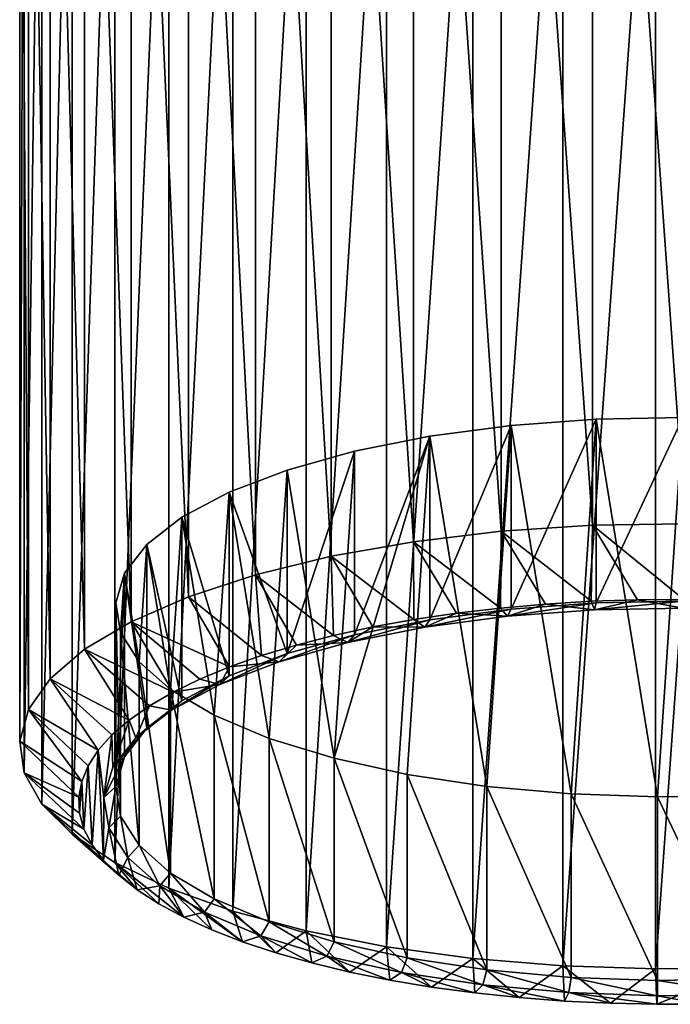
# Model space of a CAD drawing. Header units: metres. Extents: x -24 to 24, y -117 to 33.
# Tile 1 of 27: x -11 to 0, y -117 to -100. Entities that reach past the tile are written whole.
import ezdxf

# ---------------------------------------------------------------- set-up
doc = ezdxf.new("R2010")
doc.units = ezdxf.units.M
doc.layers.add('solid_ONO_BIDET_ASM_SW0002', color=7, linetype='CONTINUOUS')

msp = doc.modelspace()

# ---------------------------------------------------------------- linework, layer by layer
at = {"layer": 'solid_ONO_BIDET_ASM_SW0002'}
for points in [[(0.251498, -108.562775, 59.669121), (0.251498, -86.667938, 51.70005), (-1.316062, -86.693977, 51.628506)], [(-2.856857, -108.690887, 59.317123), (-2.856857, -86.796051, 51.348057), (-4.339523, -86.972092, 50.864399)], [(-1.316062, -108.588814, 59.597572), (-1.316062, -86.693977, 51.628506), (-2.856857, -86.796051, 51.348057)], [(-1.316062, -108.588814, 59.597572), (-2.856857, -86.796051, 51.348057), (-2.856857, -108.690887, 59.317123)], [(-1.316062, -108.588814, 59.597572), (0.251498, -108.562775, 59.669121), (-1.316062, -86.693977, 51.628506)], [(-4.339523, -108.866928, 58.833469), (-4.339523, -86.972092, 50.864399), (-5.733869, -87.218506, 50.187378)], [(-2.856857, -108.690887, 59.317123), (-4.339523, -86.972092, 50.864399), (-4.339523, -108.866928, 58.833469)], [(-5.733869, -109.113342, 58.156445), (-5.733869, -87.218506, 50.187378), (-7.011498, -87.530289, 49.330765)], [(-4.339523, -108.866928, 58.833469), (-5.733869, -87.218506, 50.187378), (-5.733869, -109.113342, 58.156445)], [(-7.011498, -109.425125, 57.299831), (-7.011498, -87.530289, 49.330765), (-8.146391, -87.901085, 48.312)], [(-5.733869, -109.113342, 58.156445), (-7.011498, -87.530289, 49.330765), (-7.011498, -109.425125, 57.299831)], [(-8.146391, -109.795921, 56.281071), (-8.146391, -87.901085, 48.312), (-9.115434, -88.323349, 47.151836)], [(-7.011498, -109.425125, 57.299831), (-8.146391, -87.901085, 48.312), (-8.146391, -109.795921, 56.281071)], [(-9.115434, -110.218193, 55.120907), (-9.115434, -88.323349, 47.151836), (-9.898897, -88.788483, 45.873901)], [(-8.146391, -109.795921, 56.281071), (-9.115434, -88.323349, 47.151836), (-9.115434, -110.218193, 55.120907)], [(-9.898897, -110.683319, 53.842968), (-9.898897, -88.788483, 45.873901), (-10.480834, -89.28701, 44.504215)], [(-9.115434, -110.218193, 55.120907), (-9.898897, -88.788483, 45.873901), (-9.898897, -110.683319, 53.842968)], [(-10.480834, -111.181847, 52.473286), (-10.480834, -89.28701, 44.504215), (-10.849407, -89.808769, 43.070679)], [(-9.898897, -110.683319, 53.842968), (-10.480834, -89.28701, 44.504215), (-10.480834, -111.181847, 52.473286)], [(-10.849407, -111.703613, 51.039745), (-10.849407, -89.808769, 43.070679), (-10.997125, -90.343155, 41.602463)], [(-10.480834, -111.181847, 52.473286), (-10.849407, -89.808769, 43.070679), (-10.849407, -111.703613, 51.039745)], [(-10.997125, -112.237999, 49.571533), (-10.997125, -90.343155, 41.602463), (-10.920988, -90.879295, 40.12944)], [(-10.849407, -111.703613, 51.039745), (-10.997125, -90.343155, 41.602463), (-10.997125, -112.237999, 49.571533)], [(-10.997125, -112.237999, 49.571533), (-10.920988, -90.879295, 40.12944), (-10.920988, -112.774132, 48.098507)], [(-10.920988, -112.774132, 48.098507), (-10.920988, -90.879295, 40.12944), (-10.62254, -91.406281, 38.681564)], [(-10.920988, -112.774132, 48.098507), (-10.62254, -91.406281, 38.681564), (-10.62254, -113.301117, 46.650635)], [(-10.62254, -113.301117, 46.650635), (-10.62254, -91.406281, 38.681564), (-10.107845, -91.913383, 37.288315)], [(-10.62254, -113.301117, 46.650635), (-10.107845, -91.913383, 37.288315), (-10.107845, -113.80822, 45.257385)], [(-10.107845, -113.80822, 45.257385), (-10.107845, -91.913383, 37.288315), (-9.387372, -92.390274, 35.978058)], [(-10.107845, -113.80822, 45.257385), (-9.387372, -92.390274, 35.978058), (-9.387372, -114.28511, 43.947128)], [(-9.387372, -114.28511, 43.947128), (-9.387372, -92.390274, 35.978058), (-8.475782, -92.827248, 34.777481)], [(-9.387372, -114.28511, 43.947128), (-8.475782, -92.827248, 34.777481), (-8.475782, -114.722084, 42.746548)], [(-8.475782, -114.722084, 42.746548), (-8.475782, -92.827248, 34.777481), (-7.391638, -93.215408, 33.711029)], [(-8.475782, -114.722084, 42.746548), (-7.391638, -93.215408, 33.711029), (-7.391638, -115.110245, 41.680099)], [(-7.391638, -115.110245, 41.680099), (-7.391638, -93.215408, 33.711029), (-6.157017, -93.546837, 32.800426)], [(-7.391638, -115.110245, 41.680099), (-6.157017, -93.546837, 32.800426), (-6.157017, -115.441673, 40.769497)], [(-6.157017, -115.441673, 40.769497), (-6.157017, -93.546837, 32.800426), (-4.797065, -93.814796, 32.064213)], [(-6.157017, -115.441673, 40.769497), (-4.797065, -93.814796, 32.064213), (-4.797065, -115.709633, 40.033283)], [(-4.797065, -115.709633, 40.033283), (-4.797065, -93.814796, 32.064213), (-3.339479, -94.013832, 31.51737)], [(-4.797065, -115.709633, 40.033283), (-3.339479, -94.013832, 31.51737), (-3.339479, -115.908669, 39.486439)], [(-3.339479, -115.908669, 39.486439), (-3.339479, -94.013832, 31.51737), (-1.813938, -94.139893, 31.171024)], [(-3.339479, -115.908669, 39.486439), (-1.813938, -94.139893, 31.171024), (-1.813938, -116.034729, 39.140095)], [(-1.813938, -116.034729, 39.140095), (-1.813938, -94.139893, 31.171024), (-0.251498, -94.190414, 31.032215)], [(-1.813938, -116.034729, 39.140095), (-0.251498, -94.190414, 31.032215), (-0.251498, -116.085251, 39.001286)], [(-0.251498, -116.085251, 39.001286), (-0.251498, -94.190414, 31.032215), (1.316062, -94.164375, 31.103762)], [(1.316062, -116.059212, 39.07283), (-0.251498, -116.085251, 39.001286), (1.316062, -94.164375, 31.103762)], [(-1.254436, -106.79718, 57.210548), (-1.254441, -109.898163, 58.339214), (-2.692363, -110.004402, 58.047333)], [(-2.692348, -106.903412, 56.918667), (-1.254436, -106.79718, 57.210548), (-2.692363, -110.004402, 58.047333)], [(-1.67784, -113.129448, 39.812767), (-1.254436, -106.79718, 57.210548), (-2.692348, -106.903412, 56.918667)], [(-1.67784, -113.129448, 39.812767), (-0.214345, -113.180382, 39.672836), (-1.254436, -106.79718, 57.210548)], [(0.214345, -106.76918, 57.287468), (0.214345, -109.870171, 58.416134), (-1.254441, -109.898163, 58.339214)], [(-1.254436, -106.79718, 57.210548), (0.214345, -106.76918, 57.287468), (-1.254441, -109.898163, 58.339214)], [(-1.254436, -106.79718, 57.210548), (-0.214345, -113.180382, 39.672836), (0.214345, -106.76918, 57.287468)], [(0.214345, -106.76918, 57.287468), (-0.214345, -113.180382, 39.672836), (1.254436, -113.15239, 39.749756)], [(-2.692348, -106.903412, 56.918667), (-2.692363, -110.004402, 58.047333), (-4.064013, -110.186264, 57.547661)], [(-4.063976, -107.085274, 56.419006), (-2.692348, -106.903412, 56.918667), (-4.064013, -110.186264, 57.547661)], [(-3.100039, -113.000847, 40.166111), (-2.692348, -106.903412, 56.918667), (-4.063976, -107.085274, 56.419006)], [(-1.67784, -113.129448, 39.812767), (-2.692348, -106.903412, 56.918667), (-3.100039, -113.000847, 40.166111)], [(-5.682336, -112.525108, 41.473194), (-4.063976, -107.085274, 56.419006), (-5.335538, -107.338287, 55.723869)], [(-4.44592, -112.797729, 40.724167), (-4.063976, -107.085274, 56.419006), (-5.682336, -112.525108, 41.473194)], [(-4.063976, -107.085274, 56.419006), (-4.064013, -110.186264, 57.547661), (-5.335609, -110.439285, 56.852493)], [(-5.335538, -107.338287, 55.723869), (-4.063976, -107.085274, 56.419006), (-5.335609, -110.439285, 56.852493)], [(-3.100039, -113.000847, 40.166111), (-4.063976, -107.085274, 56.419006), (-4.44592, -112.797729, 40.724167)], [(-5.335538, -107.338287, 55.723869), (-5.335609, -110.439285, 56.852493), (-6.475829, -110.757225, 55.978954)], [(-6.475738, -107.656219, 54.850361), (-5.335538, -107.338287, 55.723869), (-6.475829, -110.757225, 55.978954)], [(-5.682336, -112.525108, 41.473194), (-5.335538, -107.338287, 55.723869), (-6.475738, -107.656219, 54.850361)], [(-7.456489, -108.031242, 53.819988), (-6.475738, -107.656219, 54.850361), (-6.475829, -110.757225, 55.978954)], [(-6.778854, -112.189682, 42.394772), (-6.475738, -107.656219, 54.850361), (-7.456489, -108.031242, 53.819988)], [(-5.682336, -112.525108, 41.473194), (-6.475738, -107.656219, 54.850361), (-6.778854, -112.189682, 42.394772)], [(-8.253639, -108.454124, 52.658123), (-7.456489, -108.031242, 53.819988), (-7.456584, -111.132263, 54.948555)], [(-7.708459, -111.799713, 43.466198), (-7.456489, -108.031242, 53.819988), (-8.253639, -108.454124, 52.658123)], [(-6.778854, -112.189682, 42.394772), (-7.456489, -108.031242, 53.819988), (-7.708459, -111.799713, 43.466198)], [(-7.456489, -108.031242, 53.819988), (-6.475829, -110.757225, 55.978954), (-7.456584, -111.132263, 54.948555)], [(-8.847554, -108.914459, 51.393375), (-8.253639, -108.454124, 52.658123), (-8.253719, -111.555153, 53.786674)], [(-8.448256, -111.364807, 44.661095), (-8.253639, -108.454124, 52.658123), (-8.847554, -108.914459, 51.393375)], [(-7.708459, -111.799713, 43.466198), (-8.253639, -108.454124, 52.658123), (-8.448256, -111.364807, 44.661095)], [(-8.253639, -108.454124, 52.658123), (-7.456584, -111.132263, 54.948555), (-8.253719, -111.555153, 53.786674)], [(-1.316062, -108.588814, 59.597572), (-2.856857, -108.690887, 59.317123), (-1.338024, -109.87426, 58.989651)], [(-1.316062, -108.588814, 59.597572), (-1.338024, -109.87426, 58.989651), (-0.55644, -109.848801, 59.059589)], [(-1.316062, -108.588814, 59.597572), (0.228634, -109.844398, 59.071693), (0.251498, -108.562775, 59.669121)], [(-1.316062, -108.588814, 59.597572), (-0.55644, -109.848801, 59.059589), (0.228634, -109.844398, 59.071693)], [(-2.856857, -108.690887, 59.317123), (-4.339523, -108.866928, 58.833469), (-2.871792, -109.987579, 58.678314)], [(-2.856857, -108.690887, 59.317123), (-2.871792, -109.987579, 58.678314), (-2.1115, -109.920616, 58.862282)], [(-2.856857, -108.690887, 59.317123), (-2.1115, -109.920616, 58.862282), (-1.338024, -109.87426, 58.989651)], [(-9.223608, -109.400902, 50.056881), (-8.847554, -108.914459, 51.393375), (-8.847609, -112.01548, 52.521935)], [(-8.980024, -110.895668, 45.950035), (-8.847554, -108.914459, 51.393375), (-9.223608, -109.400902, 50.056881)], [(-8.448256, -111.364807, 44.661095), (-8.847554, -108.914459, 51.393375), (-8.980024, -110.895668, 45.950035)], [(-8.847554, -108.914459, 51.393375), (-8.253719, -111.555153, 53.786674), (-8.847609, -112.01548, 52.521935)], [(-4.339523, -108.866928, 58.833469), (-5.733869, -109.113342, 58.156445), (-4.334894, -110.181564, 58.145332)], [(-4.339523, -108.866928, 58.833469), (-4.334894, -110.181564, 58.145332), (-3.614581, -110.074753, 58.438805)], [(-4.339523, -108.866928, 58.833469), (-3.614581, -110.074753, 58.438805), (-2.871792, -109.987579, 58.678314)], [(-5.733869, -109.113342, 58.156445), (-7.011498, -109.425125, 57.299831), (-5.691284, -110.451454, 57.40382)], [(-5.733869, -109.113342, 58.156445), (-5.691284, -110.451454, 57.40382), (-5.028664, -110.307404, 57.799587)], [(-5.733869, -109.113342, 58.156445), (-5.028664, -110.307404, 57.799587), (-4.334894, -110.181564, 58.145332)], [(-9.223608, -109.400902, 50.056881), (-9.223635, -112.501907, 51.185486), (-9.372549, -113.002457, 49.810238)], [(-9.372535, -109.901474, 48.681561), (-9.223608, -109.400902, 50.056881), (-9.372549, -113.002457, 49.810238)], [(-9.290668, -110.403854, 47.301281), (-9.223608, -109.400902, 50.056881), (-9.372535, -109.901474, 48.681561)], [(-8.980024, -110.895668, 45.950035), (-9.223608, -109.400902, 50.056881), (-9.290668, -110.403854, 47.301281)], [(-9.223608, -109.400902, 50.056881), (-8.847609, -112.01548, 52.521935), (-9.223635, -112.501907, 51.185486)], [(-7.011498, -109.425125, 57.299831), (-8.146391, -109.795921, 56.281071), (-6.907541, -110.790604, 56.472027)], [(-7.011498, -109.425125, 57.299831), (-6.907541, -110.790604, 56.472027), (-6.318923, -110.612862, 56.960365)], [(-7.011498, -109.425125, 57.299831), (-6.318923, -110.612862, 56.960365), (-5.691284, -110.451454, 57.40382)], [(-9.372535, -109.901474, 48.681561), (-9.372549, -113.002457, 49.810238), (-9.290694, -113.504814, 48.430031)], [(-9.290668, -110.403854, 47.301281), (-9.372535, -109.901474, 48.681561), (-9.290694, -113.504814, 48.430031)], [(-8.146391, -109.795921, 56.281071), (-9.115434, -110.218193, 55.120907), (-7.453588, -110.983582, 55.941807)], [(-8.146391, -109.795921, 56.281071), (-7.453588, -110.983582, 55.941807), (-6.907541, -110.790604, 56.472027)], [(-2.749741, -110.126808, 58.295769), (-2.1115, -109.920616, 58.862282), (-2.871792, -109.987579, 58.678314)], [(-1.254441, -109.898163, 58.339214), (-1.281158, -110.018311, 58.593872), (-2.749741, -110.126808, 58.295769)], [(-2.692363, -110.004402, 58.047333), (-1.254441, -109.898163, 58.339214), (-2.749741, -110.126808, 58.295769)], [(-2.749741, -110.126808, 58.295769), (-1.281158, -110.018311, 58.593872), (-2.1115, -109.920616, 58.862282)], [(-1.281158, -110.018311, 58.593872), (-1.338024, -109.87426, 58.989651), (-2.1115, -109.920616, 58.862282)], [(-1.281158, -110.018311, 58.593872), (-0.55644, -109.848801, 59.059589), (-1.338024, -109.87426, 58.989651)], [(-1.281158, -110.018311, 58.593872), (0.218917, -109.989723, 58.672428), (-0.55644, -109.848801, 59.059589)], [(0.214345, -109.870171, 58.416134), (0.218917, -109.989723, 58.672428), (-1.281158, -110.018311, 58.593872)], [(-1.254441, -109.898163, 58.339214), (0.214345, -109.870171, 58.416134), (-1.281158, -110.018311, 58.593872)], [(0.218917, -109.989723, 58.672428), (0.228634, -109.844398, 59.071693), (-0.55644, -109.848801, 59.059589)], [(-4.150661, -110.312553, 57.785439), (-3.614581, -110.074753, 58.438805), (-4.334894, -110.181564, 58.145332)], [(-2.692363, -110.004402, 58.047333), (-2.749741, -110.126808, 58.295769), (-4.150661, -110.312553, 57.785439)], [(-4.064013, -110.186264, 57.547661), (-2.692363, -110.004402, 58.047333), (-4.150661, -110.312553, 57.785439)], [(-4.150661, -110.312553, 57.785439), (-2.749741, -110.126808, 58.295769), (-3.614581, -110.074753, 58.438805)], [(-2.749741, -110.126808, 58.295769), (-2.871792, -109.987579, 58.678314), (-3.614581, -110.074753, 58.438805)], [(-9.115434, -110.218193, 55.120907), (-9.898897, -110.683319, 53.842968), (-8.404719, -111.410454, 54.768993)], [(-9.115434, -110.218193, 55.120907), (-8.404719, -111.410454, 54.768993), (-7.953699, -111.190643, 55.37291)], [(-9.115434, -110.218193, 55.120907), (-7.953699, -111.190643, 55.37291), (-7.453588, -110.983582, 55.941807)], [(-4.064013, -110.186264, 57.547661), (-4.150661, -110.312553, 57.785439), (-5.449404, -110.570976, 57.075439)], [(-5.335609, -110.439285, 56.852493), (-4.064013, -110.186264, 57.547661), (-5.449404, -110.570976, 57.075439)], [(-4.150661, -110.312553, 57.785439), (-4.334894, -110.181564, 58.145332), (-5.028664, -110.307404, 57.799587)], [(-9.290668, -110.403854, 47.301281), (-9.290694, -113.504814, 48.430031), (-8.980079, -113.996613, 47.078823)], [(-8.980024, -110.895668, 45.950035), (-9.290668, -110.403854, 47.301281), (-8.980079, -113.996613, 47.078823)], [(-5.335609, -110.439285, 56.852493), (-5.449404, -110.570976, 57.075439), (-6.613971, -110.895706, 56.183247)], [(-6.475829, -110.757225, 55.978954), (-5.335609, -110.439285, 56.852493), (-6.613971, -110.895706, 56.183247)], [(-5.449404, -110.570976, 57.075439), (-5.691284, -110.451454, 57.40382), (-6.318923, -110.612862, 56.960365)], [(-5.449404, -110.570976, 57.075439), (-5.028664, -110.307404, 57.799587), (-5.691284, -110.451454, 57.40382)], [(-5.449404, -110.570976, 57.075439), (-4.150661, -110.312553, 57.785439), (-5.028664, -110.307404, 57.799587)], [(-6.613971, -110.895706, 56.183247), (-6.318923, -110.612862, 56.960365), (-6.907541, -110.790604, 56.472027)], [(-6.613971, -110.895706, 56.183247), (-5.449404, -110.570976, 57.075439), (-6.318923, -110.612862, 56.960365)], [(-9.898897, -110.683319, 53.842968), (-10.480834, -111.181847, 52.473286), (-9.148894, -111.882957, 53.470802)], [(-9.898897, -110.683319, 53.842968), (-9.148894, -111.882957, 53.470802), (-8.803986, -111.641739, 54.133549)], [(-9.898897, -110.683319, 53.842968), (-8.803986, -111.641739, 54.133549), (-8.404719, -111.410454, 54.768993)], [(-6.475829, -110.757225, 55.978954), (-6.613971, -110.895706, 56.183247), (-7.615666, -111.278748, 55.130844)], [(-7.456584, -111.132263, 54.948555), (-6.475829, -110.757225, 55.978954), (-7.615666, -111.278748, 55.130844)], [(-6.613971, -110.895706, 56.183247), (-6.907541, -110.790604, 56.472027), (-7.453588, -110.983582, 55.941807)], [(-8.980024, -110.895668, 45.950035), (-8.980079, -113.996613, 47.078823), (-8.448339, -114.465744, 45.789894)], [(-8.448256, -111.364807, 44.661095), (-8.980024, -110.895668, 45.950035), (-8.448339, -114.465744, 45.789894)], [(-7.615666, -111.278748, 55.130844), (-6.613971, -110.895706, 56.183247), (-7.453588, -110.983582, 55.941807)], [(-7.615666, -111.278748, 55.130844), (-7.453588, -110.983582, 55.941807), (-7.953699, -111.190643, 55.37291)], [(-10.480834, -111.181847, 52.473286), (-10.849407, -111.703613, 51.039745), (-9.66779, -112.389458, 52.079205)], [(-10.480834, -111.181847, 52.473286), (-9.66779, -112.389458, 52.079205), (-9.437465, -112.132751, 52.784489)], [(-10.480834, -111.181847, 52.473286), (-9.437465, -112.132751, 52.784489), (-9.148894, -111.882957, 53.470802)], [(-7.456584, -111.132263, 54.948555), (-7.615666, -111.278748, 55.130844), (-8.429816, -111.71067, 53.944157)], [(-8.253719, -111.555153, 53.786674), (-7.456584, -111.132263, 54.948555), (-8.429816, -111.71067, 53.944157)], [(-8.429816, -111.71067, 53.944157), (-7.615666, -111.278748, 55.130844), (-8.404719, -111.410454, 54.768993)], [(-7.615666, -111.278748, 55.130844), (-7.953699, -111.190643, 55.37291), (-8.404719, -111.410454, 54.768993)], [(-8.429816, -111.71067, 53.944157), (-8.404719, -111.410454, 54.768993), (-8.803986, -111.641739, 54.133549)], [(-8.448256, -111.364807, 44.661095), (-8.448339, -114.465744, 45.789894), (-7.70856, -114.90065, 44.594986)], [(-7.708459, -111.799713, 43.466198), (-8.448256, -111.364807, 44.661095), (-7.70856, -114.90065, 44.594986)], [(-8.253719, -111.555153, 53.786674), (-8.429816, -111.71067, 53.944157), (-9.036373, -112.180817, 52.652428)], [(-8.847609, -112.01548, 52.521935), (-8.253719, -111.555153, 53.786674), (-9.036373, -112.180817, 52.652428)], [(-10.849407, -111.703613, 51.039745), (-10.997125, -112.237999, 49.571533), (-9.94863, -112.91748, 50.628471)], [(-10.849407, -111.703613, 51.039745), (-9.94863, -112.91748, 50.628471), (-9.838551, -112.651604, 51.358955)], [(-10.849407, -111.703613, 51.039745), (-9.838551, -112.651604, 51.358955), (-9.66779, -112.389458, 52.079205)], [(-9.036373, -112.180817, 52.652428), (-8.803986, -111.641739, 54.133549), (-9.148894, -111.882957, 53.470802)], [(-9.036373, -112.180817, 52.652428), (-8.429816, -111.71067, 53.944157), (-8.803986, -111.641739, 54.133549)], [(-9.420412, -112.67762, 51.287483), (-9.148894, -111.882957, 53.470802), (-9.437465, -112.132751, 52.784489)], [(-9.420412, -112.67762, 51.287483), (-9.036373, -112.180817, 52.652428), (-9.148894, -111.882957, 53.470802)], [(-7.708459, -111.799713, 43.466198), (-7.70856, -114.90065, 44.594986), (-6.778958, -115.290634, 43.523529)], [(-6.778854, -112.189682, 42.394772), (-7.708459, -111.799713, 43.466198), (-6.778958, -115.290634, 43.523529)], [(-8.847609, -112.01548, 52.521935), (-9.036373, -112.180817, 52.652428), (-9.420412, -112.67762, 51.287483)], [(-9.223635, -112.501907, 51.185486), (-8.847609, -112.01548, 52.521935), (-9.420412, -112.67762, 51.287483)], [(-10.997125, -112.237999, 49.571533), (-9.997386, -113.185509, 49.892067), (-9.94863, -112.91748, 50.628471)], [(-10.997125, -112.237999, 49.571533), (-10.920988, -112.774132, 48.098507), (-9.997386, -113.185509, 49.892067)], [(-9.572497, -113.188835, 49.882938), (-9.437465, -112.132751, 52.784489), (-9.66779, -112.389458, 52.079205)], [(-9.572497, -113.188835, 49.882938), (-9.420412, -112.67762, 51.287483), (-9.437465, -112.132751, 52.784489)], [(-6.778854, -112.189682, 42.394772), (-6.778958, -115.290634, 43.523529), (-5.682427, -115.626068, 42.601921)], [(-5.682336, -112.525108, 41.473194), (-6.778854, -112.189682, 42.394772), (-5.682427, -115.626068, 42.601921)], [(-9.66779, -112.389458, 52.079205), (-9.838551, -112.651604, 51.358955), (-9.774536, -113.985878, 47.693062)], [(-9.66779, -112.389458, 52.079205), (-9.774536, -113.985878, 47.693062), (-9.578763, -114.245918, 46.978619)], [(-9.572497, -113.188835, 49.882938), (-9.66779, -112.389458, 52.079205), (-9.578763, -114.245918, 46.978619)], [(-9.223635, -112.501907, 51.185486), (-9.420412, -112.67762, 51.287483), (-9.572497, -113.188835, 49.882938)], [(-9.372549, -113.002457, 49.810238), (-9.223635, -112.501907, 51.185486), (-9.572497, -113.188835, 49.882938)], [(-5.682336, -112.525108, 41.473194), (-5.682427, -115.626068, 42.601921), (-4.44598, -115.898705, 41.852859)], [(-4.44592, -112.797729, 40.724167), (-5.682336, -112.525108, 41.473194), (-4.44598, -115.898705, 41.852859)], [(-10.920988, -112.774132, 48.098507), (-9.910079, -113.721336, 48.419891), (-9.984507, -113.454018, 49.154339)], [(-10.920988, -112.774132, 48.098507), (-10.62254, -113.301117, 46.650635), (-9.910079, -113.721336, 48.419891)], [(-10.920988, -112.774132, 48.098507), (-9.984507, -113.454018, 49.154339), (-9.997386, -113.185509, 49.892067)], [(-9.838551, -112.651604, 51.358955), (-9.94863, -112.91748, 50.628471), (-9.910079, -113.721336, 48.419891)], [(-9.838551, -112.651604, 51.358955), (-9.910079, -113.721336, 48.419891), (-9.774536, -113.985878, 47.693062)], [(-9.94863, -112.91748, 50.628471), (-9.997386, -113.185509, 49.892067), (-9.984507, -113.454018, 49.154339)], [(-9.94863, -112.91748, 50.628471), (-9.984507, -113.454018, 49.154339), (-9.910079, -113.721336, 48.419891)], [(-4.44592, -112.797729, 40.724167), (-4.44598, -115.898705, 41.852859), (-3.100072, -116.10183, 41.294785)], [(-3.100039, -113.000847, 40.166111), (-4.44592, -112.797729, 40.724167), (-3.100072, -116.10183, 41.294785)], [(-9.372549, -113.002457, 49.810238), (-9.572497, -113.188835, 49.882938), (-9.4889, -113.701889, 48.473328)], [(-9.290694, -113.504814, 48.430031), (-9.372549, -113.002457, 49.810238), (-9.4889, -113.701889, 48.473328)], [(-3.100039, -113.000847, 40.166111), (-3.100072, -116.10183, 41.294785), (-1.677853, -116.230438, 40.941437)], [(-1.67784, -113.129448, 39.812767), (-3.100039, -113.000847, 40.166111), (-1.677853, -116.230438, 40.941437)], [(-9.4889, -113.701889, 48.473328), (-9.572497, -113.188835, 49.882938), (-9.578763, -114.245918, 46.978619)], [(-1.67784, -113.129448, 39.812767), (-1.677853, -116.230438, 40.941437), (-0.214345, -116.281372, 40.801502)], [(-1.67784, -113.129448, 39.812767), (-0.214345, -116.281372, 40.801502), (-0.214345, -113.180382, 39.672836)], [(1.254436, -113.15239, 39.749756), (-0.214345, -113.180382, 39.672836), (1.254441, -116.253372, 40.878422)], [(-0.214345, -113.180382, 39.672836), (-0.214345, -116.281372, 40.801502), (1.254441, -116.253372, 40.878422)], [(-10.62254, -113.301117, 46.650635), (-9.578763, -114.245918, 46.978619), (-9.774536, -113.985878, 47.693062)], [(-10.62254, -113.301117, 46.650635), (-10.107845, -113.80822, 45.257385), (-9.578763, -114.245918, 46.978619)], [(-10.62254, -113.301117, 46.650635), (-9.774536, -113.985878, 47.693062), (-9.910079, -113.721336, 48.419891)], [(-9.290694, -113.504814, 48.430031), (-9.4889, -113.701889, 48.473328), (-9.171666, -114.20417, 47.093311)], [(-8.980079, -113.996613, 47.078823), (-9.290694, -113.504814, 48.430031), (-9.171666, -114.20417, 47.093311)], [(-9.4889, -113.701889, 48.473328), (-9.578763, -114.245918, 46.978619), (-9.323883, -114.499969, 46.280628)], [(-9.171666, -114.20417, 47.093311), (-9.4889, -113.701889, 48.473328), (-9.323883, -114.499969, 46.280628)], [(-10.107845, -113.80822, 45.257385), (-9.011577, -114.74633, 45.603756), (-9.323883, -114.499969, 46.280628)], [(-10.107845, -113.80822, 45.257385), (-9.387372, -114.28511, 43.947128), (-9.011577, -114.74633, 45.603756)], [(-10.107845, -113.80822, 45.257385), (-9.323883, -114.499969, 46.280628), (-9.578763, -114.245918, 46.978619)], [(-8.980079, -113.996613, 47.078823), (-9.171666, -114.20417, 47.093311), (-8.628584, -114.683319, 45.776878)], [(-8.448339, -114.465744, 45.789894), (-8.980079, -113.996613, 47.078823), (-8.628584, -114.683319, 45.776878)], [(-9.387372, -114.28511, 43.947128), (-8.222471, -115.210243, 44.329166), (-8.643641, -114.983612, 44.951824)], [(-9.387372, -114.28511, 43.947128), (-8.475782, -114.722084, 42.746548), (-8.222471, -115.210243, 44.329166)], [(-9.387372, -114.28511, 43.947128), (-8.643641, -114.983612, 44.951824), (-9.011577, -114.74633, 45.603756)], [(-9.171666, -114.20417, 47.093311), (-9.323883, -114.499969, 46.280628), (-9.011577, -114.74633, 45.603756)], [(-8.628584, -114.683319, 45.776878), (-9.171666, -114.20417, 47.093311), (-9.011577, -114.74633, 45.603756)], [(-8.448339, -114.465744, 45.789894), (-8.628584, -114.683319, 45.776878), (-7.873016, -115.12751, 44.556458)], [(-7.70856, -114.90065, 44.594986), (-8.448339, -114.465744, 45.789894), (-7.873016, -115.12751, 44.556458)], [(-8.628584, -114.683319, 45.776878), (-9.011577, -114.74633, 45.603756), (-8.643641, -114.983612, 44.951824)], [(-8.628584, -114.683319, 45.776878), (-8.643641, -114.983612, 44.951824), (-8.222471, -115.210243, 44.329166)], [(-7.873016, -115.12751, 44.556458), (-8.628584, -114.683319, 45.776878), (-8.222471, -115.210243, 44.329166)], [(-8.475782, -114.722084, 42.746548), (-7.230878, -115.626228, 43.186256), (-7.75056, -115.424904, 43.739376)], [(-8.475782, -114.722084, 42.746548), (-7.391638, -115.110245, 41.680099), (-7.230878, -115.626228, 43.186256)], [(-8.475782, -114.722084, 42.746548), (-7.75056, -115.424904, 43.739376), (-8.222471, -115.210243, 44.329166)], [(-7.70856, -114.90065, 44.594986), (-7.873016, -115.12751, 44.556458), (-6.923566, -115.525818, 43.462124)], [(-6.778958, -115.290634, 43.523529), (-7.70856, -114.90065, 44.594986), (-6.923566, -115.525818, 43.462124)], [(-7.391638, -115.110245, 41.680099), (-6.666634, -115.812981, 42.673141), (-7.230878, -115.626228, 43.186256)], [(-7.391638, -115.110245, 41.680099), (-6.157017, -115.441673, 40.769497), (-6.666634, -115.812981, 42.673141)], [(-7.873016, -115.12751, 44.556458), (-8.222471, -115.210243, 44.329166), (-7.75056, -115.424904, 43.739376)], [(-7.873016, -115.12751, 44.556458), (-7.75056, -115.424904, 43.739376), (-7.230878, -115.626228, 43.186256)], [(-6.923566, -115.525818, 43.462124), (-7.873016, -115.12751, 44.556458), (-7.230878, -115.626228, 43.186256)], [(-6.778958, -115.290634, 43.523529), (-6.923566, -115.525818, 43.462124), (-5.803621, -115.868416, 42.520836)], [(-5.682427, -115.626068, 42.601921), (-6.778958, -115.290634, 43.523529), (-5.803621, -115.868416, 42.520836)], [(-6.157017, -115.441673, 40.769497), (-6.061223, -115.984032, 42.20319), (-6.666634, -115.812981, 42.673141)], [(-6.157017, -115.441673, 40.769497), (-5.41855, -116.13829, 41.779369), (-6.061223, -115.984032, 42.20319)], [(-6.157017, -115.441673, 40.769497), (-4.797065, -115.709633, 40.033283), (-5.41855, -116.13829, 41.779369)], [(-6.923566, -115.525818, 43.462124), (-7.230878, -115.626228, 43.186256), (-6.666634, -115.812981, 42.673141)], [(-6.923566, -115.525818, 43.462124), (-6.666634, -115.812981, 42.673141), (-6.061223, -115.984032, 42.20319)], [(-5.803621, -115.868416, 42.520836), (-6.923566, -115.525818, 43.462124), (-6.061223, -115.984032, 42.20319)], [(-5.682427, -115.626068, 42.601921), (-5.803621, -115.868416, 42.520836), (-4.540776, -116.146873, 41.755787)], [(-4.44598, -115.898705, 41.852859), (-5.682427, -115.626068, 42.601921), (-4.540776, -116.146873, 41.755787)], [(-4.797065, -115.709633, 40.033283), (-4.742325, -116.274849, 41.404182), (-5.41855, -116.13829, 41.779369)], [(-4.797065, -115.709633, 40.033283), (-4.037043, -116.392815, 41.080074), (-4.742325, -116.274849, 41.404182)], [(-4.797065, -115.709633, 40.033283), (-3.339479, -115.908669, 39.486439), (-4.037043, -116.392815, 41.080074)], [(-5.803621, -115.868416, 42.520836), (-6.061223, -115.984032, 42.20319), (-5.41855, -116.13829, 41.779369)], [(-5.803621, -115.868416, 42.520836), (-5.41855, -116.13829, 41.779369), (-4.742325, -116.274849, 41.404182)], [(-4.540776, -116.146873, 41.755787), (-5.803621, -115.868416, 42.520836), (-4.742325, -116.274849, 41.404182)], [(-4.44598, -115.898705, 41.852859), (-4.540776, -116.146873, 41.755787), (-3.166148, -116.354324, 41.18581)], [(-3.100072, -116.10183, 41.294785), (-4.44598, -115.898705, 41.852859), (-3.166148, -116.354324, 41.18581)], [(-3.339479, -115.908669, 39.486439), (-3.306682, -116.491508, 40.808907), (-4.037043, -116.392815, 41.080074)], [(-3.339479, -115.908669, 39.486439), (-2.556134, -116.570282, 40.592472), (-3.306682, -116.491508, 40.808907)], [(-3.339479, -115.908669, 39.486439), (-1.813938, -116.034729, 39.140095), (-2.556134, -116.570282, 40.592472)], [(-3.100072, -116.10183, 41.294785), (-3.166148, -116.354324, 41.18581), (-1.713603, -116.48568, 40.824932)], [(-1.677853, -116.230438, 40.941437), (-3.100072, -116.10183, 41.294785), (-1.713603, -116.48568, 40.824932)], [(-1.813938, -116.034729, 39.140095), (-1.789664, -116.628685, 40.432011), (-2.556134, -116.570282, 40.592472)], [(-1.813938, -116.034729, 39.140095), (-1.0123, -116.666336, 40.328568), (-1.789664, -116.628685, 40.432011)], [(-1.813938, -116.034729, 39.140095), (-0.251498, -116.085251, 39.001286), (-1.0123, -116.666336, 40.328568)], [(-0.251498, -116.085251, 39.001286), (-0.228634, -116.683014, 40.282753), (-1.0123, -116.666336, 40.328568)], [(1.316062, -116.059212, 39.07283), (-0.228634, -116.683014, 40.282753), (-0.251498, -116.085251, 39.001286)], [(1.316062, -116.059212, 39.07283), (0.55644, -116.678612, 40.294853), (-0.228634, -116.683014, 40.282753)], [(-4.540776, -116.146873, 41.755787), (-4.742325, -116.274849, 41.404182), (-4.037043, -116.392815, 41.080074)], [(-4.540776, -116.146873, 41.755787), (-4.037043, -116.392815, 41.080074), (-3.306682, -116.491508, 40.808907)], [(-3.166148, -116.354324, 41.18581), (-4.540776, -116.146873, 41.755787), (-3.306682, -116.491508, 40.808907)], [(-1.677853, -116.230438, 40.941437), (-1.713603, -116.48568, 40.824932), (-0.218917, -116.537697, 40.682018)], [(-0.214345, -116.281372, 40.801502), (-1.677853, -116.230438, 40.941437), (-0.218917, -116.537697, 40.682018)], [(-0.214345, -116.281372, 40.801502), (-0.218917, -116.537697, 40.682018), (1.281158, -116.509102, 40.760574)], [(1.254441, -116.253372, 40.878422), (-0.214345, -116.281372, 40.801502), (1.281158, -116.509102, 40.760574)], [(-3.166148, -116.354324, 41.18581), (-3.306682, -116.491508, 40.808907), (-2.556134, -116.570282, 40.592472)], [(-3.166148, -116.354324, 41.18581), (-2.556134, -116.570282, 40.592472), (-1.789664, -116.628685, 40.432011)], [(-1.713603, -116.48568, 40.824932), (-3.166148, -116.354324, 41.18581), (-1.789664, -116.628685, 40.432011)], [(-1.713603, -116.48568, 40.824932), (-1.789664, -116.628685, 40.432011), (-1.0123, -116.666336, 40.328568)], [(-1.713603, -116.48568, 40.824932), (-1.0123, -116.666336, 40.328568), (-0.228634, -116.683014, 40.282753)], [(-0.218917, -116.537697, 40.682018), (-1.713603, -116.48568, 40.824932), (-0.228634, -116.683014, 40.282753)], [(-0.218917, -116.537697, 40.682018), (-0.228634, -116.683014, 40.282753), (0.55644, -116.678612, 40.294853)], [(1.281158, -116.509102, 40.760574), (-0.218917, -116.537697, 40.682018), (0.55644, -116.678612, 40.294853)]]:
    msp.add_3dface(points, dxfattribs=at)

doc.saveas('drawing.dxf')
